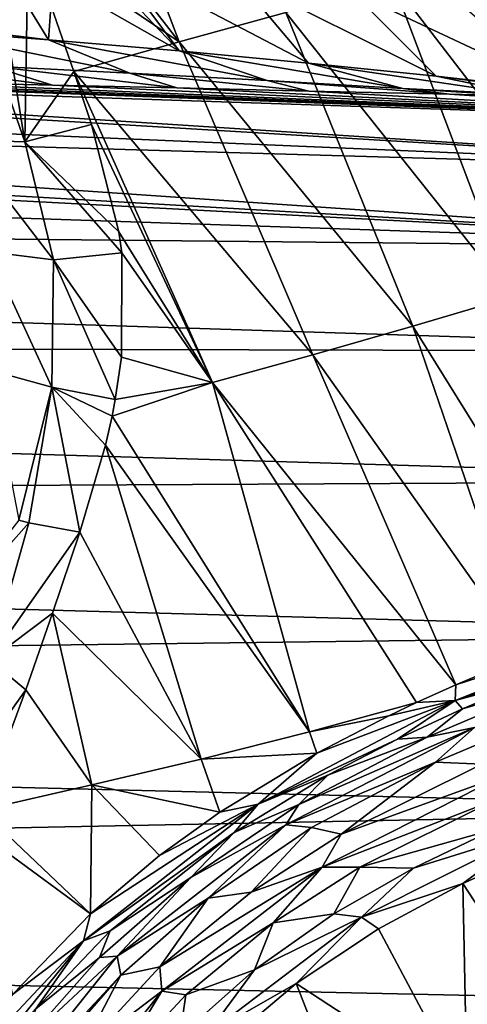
# Model space of a CAD drawing. Header units: millimetres. Extents: x -151 to 151, y -40 to 44.
# Tile 114 of 124: x 139.79 to 143.95, y 11.57 to 20.71. Entities that reach past the tile are written whole.
import ezdxf

# ---------------------------------------------------------------- set-up
doc = ezdxf.new("R2010")
doc.units = ezdxf.units.MM
doc.header["$LTSCALE"] = 45.597872
for name, color, linetype in [('107', 7, 'CONTINUOUS'), ('126', 7, 'CONTINUOUS'), ('148', 7, 'CONTINUOUS'), ('180', 7, 'CONTINUOUS'), ('181', 7, 'CONTINUOUS'), ('192', 7, 'CONTINUOUS'), ('202', 7, 'CONTINUOUS'), ('230', 7, 'CONTINUOUS'), ('27', 7, 'CONTINUOUS'), ('31', 7, 'CONTINUOUS'), ('33', 7, 'CONTINUOUS'), ('67', 7, 'CONTINUOUS'), ('68', 7, 'CONTINUOUS'), ('95', 7, 'CONTINUOUS')]:
    doc.layers.add(name, color=color, linetype=linetype)

msp = doc.modelspace()

# ---------------------------------------------------------------- linework, layer by layer
at = {"layer": '107', "color": 7, "linetype": 'CONTINUOUS', "true_color": 0xa2afbf}
for points in [[(144.8275, 14.5828, 21.4734), (143.5736, 14.0515, 21.6836), (144.015, 14.1402, 21.4757), (144.8275, 14.5828, 21.4734)], [(143.6513, 13.8163, 21.4318), (144.8767, 14.3344, 21.2272), (144.015, 14.1402, 21.4757), (143.6513, 13.8163, 21.4318)], [(142.3829, 13.4254, 21.789), (142.2614, 13.2345, 21.6459), (144.015, 14.1402, 21.4757), (142.3829, 13.4254, 21.789)], [(142.2614, 13.2345, 21.6459), (143.6513, 13.8163, 21.4318), (144.015, 14.1402, 21.4757), (142.2614, 13.2345, 21.6459)], [(143.5736, 14.0515, 21.6836), (142.3829, 13.4254, 21.789), (144.015, 14.1402, 21.4757), (143.5736, 14.0515, 21.6836)], [(142.5003, 13.2095, 21.5355), (143.6513, 13.8163, 21.4318), (142.2614, 13.2345, 21.6459), (142.5003, 13.2095, 21.5355)], [(142.3829, 13.4254, 21.789), (141.382, 12.7477, 21.7848), (142.2614, 13.2345, 21.6459), (142.3829, 13.4254, 21.789)], [(141.382, 12.7477, 21.7848), (140.6962, 12.015, 21.5633), (142.2614, 13.2345, 21.6459), (141.382, 12.7477, 21.7848)], [(140.6962, 12.015, 21.5633), (141.5415, 12.5556, 21.535), (142.2614, 13.2345, 21.6459), (140.6962, 12.015, 21.5633)], [(141.5415, 12.5556, 21.535), (142.5003, 13.2095, 21.5355), (142.2614, 13.2345, 21.6459), (141.5415, 12.5556, 21.535)], [(141.382, 12.7477, 21.7848), (140.5326, 12.0027, 21.6951), (140.6962, 12.015, 21.5633), (141.382, 12.7477, 21.7848)], [(140.7319, 11.838, 21.4545), (141.5415, 12.5556, 21.535), (140.6962, 12.015, 21.5633), (140.7319, 11.838, 21.4545)], [(139.8338, 11.2098, 21.5462), (139.4655, 10.4787, 21.2618), (140.6962, 12.015, 21.5633), (139.8338, 11.2098, 21.5462)], [(139.4655, 10.4787, 21.2618), (140.7319, 11.838, 21.4545), (140.6962, 12.015, 21.5633), (139.4655, 10.4787, 21.2618)], [(140.5326, 12.0027, 21.6951), (139.8338, 11.2098, 21.5462), (140.6962, 12.015, 21.5633), (140.5326, 12.0027, 21.6951)], [(140.0662, 11.073, 21.3183), (140.7319, 11.838, 21.4545), (139.4655, 10.4787, 21.2618), (140.0662, 11.073, 21.3183)]]:
    msp.add_3dface(points, dxfattribs=at)
at = {"layer": '126', "color": 7, "linetype": 'CONTINUOUS', "true_color": 0xa2afbf}
for points in [[(144.0836, 13.799, 21.2901), (142.7769, 13.1477, 21.4344), (144.2772, 13.6935, 21.2248), (144.0836, 13.799, 21.2901)], [(142.6012, 12.8417, 21.4019), (144.2215, 13.475, 21.2637), (144.2772, 13.6935, 21.2248), (142.6012, 12.8417, 21.4019)], [(142.7769, 13.1477, 21.4344), (142.6012, 12.8417, 21.4019), (144.2772, 13.6935, 21.2248), (142.7769, 13.1477, 21.4344)], [(142.9499, 12.8411, 21.4059), (144.2215, 13.475, 21.2637), (142.6012, 12.8417, 21.4019), (142.9499, 12.8411, 21.4059)], [(142.7769, 13.1477, 21.4344), (141.941, 12.6115, 21.4553), (142.6012, 12.8417, 21.4019), (142.7769, 13.1477, 21.4344)], [(141.941, 12.6115, 21.4553), (141.0934, 11.9154, 21.4013), (142.6012, 12.8417, 21.4019), (141.941, 12.6115, 21.4553)], [(141.0934, 11.9154, 21.4013), (141.1114, 11.69, 21.3495), (142.6012, 12.8417, 21.4019), (141.0934, 11.9154, 21.4013)], [(141.1114, 11.69, 21.3495), (142.1449, 12.3243, 21.4302), (142.6012, 12.8417, 21.4019), (141.1114, 11.69, 21.3495)], [(142.1449, 12.3243, 21.4302), (142.9499, 12.8411, 21.4059), (142.6012, 12.8417, 21.4019), (142.1449, 12.3243, 21.4302)], [(141.3336, 11.657, 21.386), (142.1449, 12.3243, 21.4302), (141.1114, 11.69, 21.3495), (141.3336, 11.657, 21.386)], [(141.0934, 11.9154, 21.4013), (140.3534, 11.1146, 21.275), (141.1114, 11.69, 21.3495), (141.0934, 11.9154, 21.4013)], [(139.9445, 10.2268, 21.0931), (140.6264, 10.8906, 21.2753), (141.1114, 11.69, 21.3495), (139.9445, 10.2268, 21.0931)], [(140.3534, 11.1146, 21.275), (139.9445, 10.2268, 21.0931), (141.1114, 11.69, 21.3495), (140.3534, 11.1146, 21.275)], [(140.6264, 10.8906, 21.2753), (141.3336, 11.657, 21.386), (141.1114, 11.69, 21.3495), (140.6264, 10.8906, 21.2753)]]:
    msp.add_3dface(points, dxfattribs=at)
at = {"layer": '148', "color": 7, "linetype": 'CONTINUOUS', "true_color": 0xa2afbf}
for points in [[(139.2758, 23.0821, 29.3335), (138.6746, 22.9221, 29.27), (139.8392, 19.5799, 26.3257), (139.2758, 23.0821, 29.3335)], [(139.869, 21.4596, 27.8646), (139.2758, 23.0821, 29.3335), (139.8392, 19.5799, 26.3257), (139.869, 21.4596, 27.8646)], [(139.8392, 19.5799, 26.3257), (138.6746, 22.9221, 29.27), (139.2489, 19.5998, 26.076), (139.8392, 19.5799, 26.3257)], [(140.2943, 20.2339, 26.7892), (139.869, 21.4596, 27.8646), (139.8392, 19.5799, 26.3257), (140.2943, 20.2339, 26.7892)], [(140.4586, 19.74, 26.3707), (140.2943, 20.2339, 26.7892), (139.8392, 19.5799, 26.3257), (140.4586, 19.74, 26.3707)]]:
    msp.add_3dface(points, dxfattribs=at)
at = {"layer": '180', "color": 7, "linetype": 'CONTINUOUS', "true_color": 0xa2afbf}
for points in [[(140.7134, 18.7444, 25.5838), (140.4586, 19.74, 26.3707), (139.8392, 19.5799, 26.3257), (140.7134, 18.7444, 25.5838)], [(139.8392, 19.5799, 26.3257), (139.2489, 19.5998, 26.076), (140.1046, 18.4842, 25.472), (139.8392, 19.5799, 26.3257)], [(139.2489, 19.5998, 26.076), (139.5079, 18.557, 25.2706), (140.1046, 18.4842, 25.472), (139.2489, 19.5998, 26.076)], [(140.7387, 18.5474, 25.4424), (140.7134, 18.7444, 25.5838), (139.8392, 19.5799, 26.3257), (140.7387, 18.5474, 25.4424)], [(140.7387, 18.5474, 25.4424), (139.8392, 19.5799, 26.3257), (140.1046, 18.4842, 25.472), (140.7387, 18.5474, 25.4424)], [(139.5131, 17.4575, 24.5874), (140.0886, 17.3017, 24.72), (139.5079, 18.557, 25.2706), (139.5131, 17.4575, 24.5874)], [(139.5079, 18.557, 25.2706), (140.0886, 17.3017, 24.72), (140.1046, 18.4842, 25.472), (139.5079, 18.557, 25.2706)], [(140.0886, 17.3017, 24.72), (140.6792, 17.1856, 24.5917), (140.1046, 18.4842, 25.472), (140.0886, 17.3017, 24.72)], [(140.7359, 17.5786, 24.8162), (140.7387, 18.5474, 25.4424), (140.1046, 18.4842, 25.472), (140.7359, 17.5786, 24.8162)], [(140.6792, 17.1856, 24.5917), (140.7359, 17.5786, 24.8162), (140.1046, 18.4842, 25.472), (140.6792, 17.1856, 24.5917)], [(140.0886, 17.3017, 24.72), (139.5131, 17.4575, 24.5874), (139.7843, 16.0659, 24.0766), (140.0886, 17.3017, 24.72)], [(139.8754, 16.0411, 24.0733), (140.0886, 17.3017, 24.72), (139.7843, 16.0659, 24.0766), (139.8754, 16.0411, 24.0733)], [(140.3491, 15.9539, 23.9693), (140.0886, 17.3017, 24.72), (139.8754, 16.0411, 24.0733), (140.3491, 15.9539, 23.9693)], [(140.3491, 15.9539, 23.9693), (140.5877, 16.761, 24.365), (140.0886, 17.3017, 24.72), (140.3491, 15.9539, 23.9693)], [(140.5877, 16.761, 24.365), (140.6496, 17.0326, 24.5082), (140.0886, 17.3017, 24.72), (140.5877, 16.761, 24.365)], [(140.6496, 17.0326, 24.5082), (140.6792, 17.1856, 24.5917), (140.0886, 17.3017, 24.72), (140.6496, 17.0326, 24.5082)]]:
    msp.add_3dface(points, dxfattribs=at)
at = {"layer": '181', "color": 7, "linetype": 'CONTINUOUS', "true_color": 0xa2afbf}
for points in [[(139.8754, 16.0411, 24.0733), (139.7843, 16.0659, 24.0766), (138.9399, 14.9809, 23.4243), (139.8754, 16.0411, 24.0733)], [(139.8754, 16.0411, 24.0733), (138.9399, 14.9809, 23.4243), (139.5148, 14.7653, 23.4853), (139.8754, 16.0411, 24.0733)], [(140.3491, 15.9539, 23.9693), (139.8754, 16.0411, 24.0733), (139.5148, 14.7653, 23.4853), (140.3491, 15.9539, 23.9693)], [(140.0967, 15.2017, 23.6247), (140.3491, 15.9539, 23.9693), (139.5148, 14.7653, 23.4853), (140.0967, 15.2017, 23.6247)], [(139.8483, 14.491, 23.3149), (140.0967, 15.2017, 23.6247), (139.5148, 14.7653, 23.4853), (139.8483, 14.491, 23.3149)], [(139.8483, 14.491, 23.3149), (139.5148, 14.7653, 23.4853), (139.1268, 13.4766, 22.9435), (139.8483, 14.491, 23.3149)], [(139.434, 13.3733, 22.8606), (139.8483, 14.491, 23.3149), (139.1268, 13.4766, 22.9435), (139.434, 13.3733, 22.8606)]]:
    msp.add_3dface(points, dxfattribs=at)
at = {"layer": '192', "color": 7, "linetype": 'CONTINUOUS', "true_color": 0xa2afbf}
msp.add_3dface([(139.7938, 20.9633, 8.2541), (138.963, 20.6607, 6.1456), (139.6326, 20.969, 8.3115), (139.7938, 20.9633, 8.2541)], dxfattribs=at)
at = {"layer": '202', "color": 7, "linetype": 'CONTINUOUS', "true_color": 0xa2afbf}
for points in [[(142.9656, 12.3777, 21.5074), (143.9061, 12.6905, 21.3928), (144.5701, 13.1818, 21.328), (142.9656, 12.3777, 21.5074)], [(143.4476, 12.8322, 21.4462), (142.9656, 12.3777, 21.5074), (144.5701, 13.1818, 21.328), (143.4476, 12.8322, 21.4462)], [(144.2015, 13.196, 21.3547), (143.4476, 12.8322, 21.4462), (144.5701, 13.1818, 21.328), (144.2015, 13.196, 21.3547)], [(143.9061, 12.6905, 21.3928), (144.7039, 13.0502, 21.279), (144.5701, 13.1818, 21.328), (143.9061, 12.6905, 21.3928)], [(143.4476, 12.8322, 21.4462), (142.7088, 12.4085, 21.496), (142.9656, 12.3777, 21.5074), (143.4476, 12.8322, 21.4462)], [(143.1243, 12.271, 21.4641), (143.9061, 12.6905, 21.3928), (142.9656, 12.3777, 21.5074), (143.1243, 12.271, 21.4641)], [(141.5283, 11.2874, 21.482), (142.3575, 11.7621, 21.4849), (142.9656, 12.3777, 21.5074), (141.5283, 11.2874, 21.482)], [(141.9707, 11.8886, 21.4964), (141.5283, 11.2874, 21.482), (142.9656, 12.3777, 21.5074), (141.9707, 11.8886, 21.4964)], [(142.7088, 12.4085, 21.496), (141.9707, 11.8886, 21.4964), (142.9656, 12.3777, 21.5074), (142.7088, 12.4085, 21.496)], [(142.3575, 11.7621, 21.4849), (143.1243, 12.271, 21.4641), (142.9656, 12.3777, 21.5074), (142.3575, 11.7621, 21.4849)], [(141.9707, 11.8886, 21.4964), (141.2791, 11.2727, 21.4404), (141.5283, 11.2874, 21.482), (141.9707, 11.8886, 21.4964)], [(141.6406, 11.1537, 21.4475), (142.3575, 11.7621, 21.4849), (141.5283, 11.2874, 21.482), (141.6406, 11.1537, 21.4475)]]:
    msp.add_3dface(points, dxfattribs=at)
at = {"layer": '230', "color": 7, "linetype": 'CONTINUOUS', "true_color": 0xa2afbf}
for points in [[(145.736, 15.149, 21.643), (143.8405, 14.536, 22.1098), (143.8345, 14.3908, 22.021), (145.736, 15.149, 21.643)], [(145.2127, 14.8441, 21.6226), (145.736, 15.149, 21.643), (143.8345, 14.3908, 22.021), (145.2127, 14.8441, 21.6226)], [(144.4895, 14.8099, 21.999), (143.8405, 14.536, 22.1098), (145.736, 15.149, 21.643), (144.4895, 14.8099, 21.999)], [(144.537, 14.5801, 21.76), (145.2127, 14.8441, 21.6226), (143.8345, 14.3908, 22.021), (144.537, 14.5801, 21.76)], [(143.902, 14.3125, 21.8679), (144.537, 14.5801, 21.76), (143.8345, 14.3908, 22.021), (143.902, 14.3125, 21.8679)], [(143.8405, 14.536, 22.1098), (143.4773, 14.3714, 22.1611), (143.8345, 14.3908, 22.021), (143.8405, 14.536, 22.1098)], [(143.8345, 14.3908, 22.021), (142.5519, 13.9025, 22.2518), (142.0055, 13.4282, 22.1784), (143.8345, 14.3908, 22.021)], [(143.2985, 14.0329, 21.9482), (143.8345, 14.3908, 22.021), (142.0055, 13.4282, 22.1784), (143.2985, 14.0329, 21.9482)], [(143.2203, 14.249, 22.1923), (142.5519, 13.9025, 22.2518), (143.8345, 14.3908, 22.021), (143.2203, 14.249, 22.1923)], [(143.4773, 14.3714, 22.1611), (143.2203, 14.249, 22.1923), (143.8345, 14.3908, 22.021), (143.4773, 14.3714, 22.1611)], [(143.2985, 14.0329, 21.9482), (143.902, 14.3125, 21.8679), (143.8345, 14.3908, 22.021), (143.2985, 14.0329, 21.9482)], [(142.6513, 13.6963, 22.0064), (143.2985, 14.0329, 21.9482), (142.0055, 13.4282, 22.1784), (142.6513, 13.6963, 22.0064)], [(142.5519, 13.9025, 22.2518), (141.6513, 13.3543, 22.2758), (142.0055, 13.4282, 22.1784), (142.5519, 13.9025, 22.2518)], [(141.7843, 13.1651, 22.0313), (142.6513, 13.6963, 22.0064), (142.0055, 13.4282, 22.1784), (141.7843, 13.1651, 22.0313)], [(142.0055, 13.4282, 22.1784), (140.4476, 12.408, 22.1836), (140.3837, 12.1569, 22.0645), (142.0055, 13.4282, 22.1784)], [(141.7843, 13.1651, 22.0313), (142.0055, 13.4282, 22.1784), (140.3837, 12.1569, 22.0645), (141.7843, 13.1651, 22.0313)], [(141.0896, 12.9496, 22.2525), (140.4476, 12.408, 22.1836), (142.0055, 13.4282, 22.1784), (141.0896, 12.9496, 22.2525)], [(141.6513, 13.3543, 22.2758), (141.0896, 12.9496, 22.2525), (142.0055, 13.4282, 22.1784), (141.6513, 13.3543, 22.2758)], [(140.6325, 12.2502, 21.9471), (141.7843, 13.1651, 22.0313), (140.3837, 12.1569, 22.0645), (140.6325, 12.2502, 21.9471)], [(140.4476, 12.408, 22.1836), (139.7236, 11.66, 22.0424), (140.3837, 12.1569, 22.0645), (140.4476, 12.408, 22.1836)], [(139.9419, 11.5261, 21.8154), (140.6325, 12.2502, 21.9471), (140.3837, 12.1569, 22.0645), (139.9419, 11.5261, 21.8154)], [(139.7236, 11.66, 22.0424), (138.9818, 10.6659, 21.8112), (140.3837, 12.1569, 22.0645), (139.7236, 11.66, 22.0424)], [(140.3837, 12.1569, 22.0645), (138.9818, 10.6659, 21.8112), (139.106, 10.5797, 21.7251), (140.3837, 12.1569, 22.0645)], [(139.9419, 11.5261, 21.8154), (140.3837, 12.1569, 22.0645), (139.106, 10.5797, 21.7251), (139.9419, 11.5261, 21.8154)]]:
    msp.add_3dface(points, dxfattribs=at)
at = {"layer": '27', "color": 7, "linetype": 'CONTINUOUS', "true_color": 0xa2afbf}
for points in [[(134.239, 20.2486, -2.4116), (148.1324, 19.735, -2.6078), (133.9018, 20.2114, -2.7931), (134.239, 20.2486, -2.4116)], [(135.5682, 20.2145, -2.3032), (148.1324, 19.735, -2.6078), (134.239, 20.2486, -2.4116), (135.5682, 20.2145, -2.3032)], [(136.9758, 20.1799, -2.1696), (148.1324, 19.735, -2.6078), (135.5682, 20.2145, -2.3032), (136.9758, 20.1799, -2.1696)], [(133.5534, 20.1699, -3.1582), (148.1324, 19.2952, -4.8956), (132.0434, 19.9805, -4.4424), (133.5534, 20.1699, -3.1582)], [(133.9018, 20.2114, -2.7931), (148.1324, 19.2952, -4.8956), (133.5534, 20.1699, -3.1582), (133.9018, 20.2114, -2.7931)], [(148.1324, 19.735, -2.6078), (148.1324, 19.2952, -4.8956), (133.9018, 20.2114, -2.7931), (148.1324, 19.735, -2.6078)], [(138.479, 20.1442, -2.0047), (148.1324, 19.735, -2.6078), (136.9758, 20.1799, -2.1696), (138.479, 20.1442, -2.0047)], [(140.097, 20.1068, -1.8), (148.1324, 19.735, -2.6078), (138.479, 20.1442, -2.0047), (140.097, 20.1068, -1.8)], [(127.068, 19.7028, -6.1561), (148.1324, 18.5909, -7.1169), (104.65, 20.0484, -7.556), (127.068, 19.7028, -6.1561)], [(104.65, 20.0484, -7.556), (148.1324, 18.5909, -7.1169), (104.65, 19.0254, -9.8522), (104.65, 20.0484, -7.556)], [(141.2517, 20.0803, -1.6358), (148.1324, 19.735, -2.6078), (140.097, 20.1068, -1.8), (141.2517, 20.0803, -1.6358)], [(142.4771, 20.0521, -1.4438), (148.1324, 19.735, -2.6078), (141.2517, 20.0803, -1.6358), (142.4771, 20.0521, -1.4438)], [(143.7837, 20.0214, -1.2179), (148.1324, 19.735, -2.6078), (142.4771, 20.0521, -1.4438), (143.7837, 20.0214, -1.2179)], [(132.0434, 19.9805, -4.4424), (148.1324, 19.2952, -4.8956), (130.4199, 19.8089, -5.3747), (132.0434, 19.9805, -4.4424)], [(145.1851, 19.987, -0.9493), (148.1324, 19.735, -2.6078), (143.7837, 20.0214, -1.2179), (145.1851, 19.987, -0.9493)], [(130.4199, 19.8089, -5.3747), (148.1324, 18.5909, -7.1169), (128.8483, 19.7112, -5.9164), (130.4199, 19.8089, -5.3747)], [(148.1324, 19.2952, -4.8956), (148.1324, 18.5909, -7.1169), (130.4199, 19.8089, -5.3747), (148.1324, 19.2952, -4.8956)], [(128.8483, 19.7112, -5.9164), (148.1324, 18.5909, -7.1169), (127.068, 19.7028, -6.1561), (128.8483, 19.7112, -5.9164)], [(148.1324, 18.5909, -7.1169), (148.1324, 17.632, -9.2403), (104.65, 19.0254, -9.8522), (148.1324, 18.5909, -7.1169)], [(104.65, 19.0254, -9.8522), (148.1324, 17.632, -9.2403), (104.65, 17.7404, -12.0128), (104.65, 19.0254, -9.8522)], [(148.1324, 17.632, -9.2403), (148.1324, 16.4316, -11.2372), (104.65, 17.7404, -12.0128), (148.1324, 17.632, -9.2403)], [(104.65, 17.7404, -12.0128), (148.1324, 16.4316, -11.2372), (104.65, 16.2113, -14.008), (104.65, 17.7404, -12.0128)], [(148.1324, 16.4316, -11.2372), (148.1324, 15.006, -13.0802), (104.65, 16.2113, -14.008), (148.1324, 16.4316, -11.2372)], [(104.65, 16.2113, -14.008), (148.1324, 15.006, -13.0802), (104.65, 14.4589, -15.8104), (104.65, 16.2113, -14.008)], [(148.1324, 15.006, -13.0802), (148.1324, 13.3749, -14.744), (104.65, 14.4589, -15.8104), (148.1324, 15.006, -13.0802)], [(104.65, 14.4589, -15.8104), (148.1324, 13.3749, -14.744), (104.65, 12.5076, -17.3952), (104.65, 14.4589, -15.8104)], [(148.1324, 13.3749, -14.744), (148.1324, 11.5604, -16.2058), (104.65, 12.5076, -17.3952), (148.1324, 13.3749, -14.744)], [(104.65, 12.5076, -17.3952), (148.1324, 11.5604, -16.2058), (104.65, 10.384, -18.7404), (104.65, 12.5076, -17.3952)]]:
    msp.add_3dface(points, dxfattribs=at)
at = {"layer": '31', "color": 7, "linetype": 'CONTINUOUS', "true_color": 0xa2afbf}
for points in [[(145.0099, 20.6258, 11.0052), (143.9496, 20.8075, 10.7244), (143.7955, 21.4043, 12.6369), (145.0099, 20.6258, 11.0052)], [(144.7334, 21.273, 13.0639), (145.0099, 20.6258, 11.0052), (143.7955, 21.4043, 12.6369), (144.7334, 21.273, 13.0639)], [(140.5076, 21.2329, 9.7326), (141.2733, 20.4243, 6.2283), (140.1008, 21.0946, 8.9771), (140.5076, 21.2329, 9.7326)], [(140.643, 21.2708, 9.9467), (141.2733, 20.4243, 6.2283), (140.5076, 21.2329, 9.7326), (140.643, 21.2708, 9.9467)], [(142.4741, 20.3116, 6.4615), (141.2733, 20.4243, 6.2283), (140.643, 21.2708, 9.9467), (142.4741, 20.3116, 6.4615)], [(141.786, 21.1295, 10.2096), (142.4741, 20.3116, 6.4615), (140.643, 21.2708, 9.9467), (141.786, 21.1295, 10.2096)], [(143.6593, 20.1899, 6.714), (142.4741, 20.3116, 6.4615), (141.786, 21.1295, 10.2096), (143.6593, 20.1899, 6.714)], [(142.8746, 20.9749, 10.4585), (143.6593, 20.1899, 6.714), (141.786, 21.1295, 10.2096), (142.8746, 20.9749, 10.4585)], [(140.1008, 21.0946, 8.9771), (140.0583, 20.5289, 6.0148), (139.7938, 20.9633, 8.2541), (140.1008, 21.0946, 8.9771)], [(141.2733, 20.4243, 6.2283), (140.0583, 20.5289, 6.0148), (140.1008, 21.0946, 8.9771), (141.2733, 20.4243, 6.2283)], [(139.7938, 20.9633, 8.2541), (140.0583, 20.5289, 6.0148), (138.963, 20.6607, 6.1456), (139.7938, 20.9633, 8.2541)], [(144.8275, 20.0582, 6.985), (143.6593, 20.1899, 6.714), (142.8746, 20.9749, 10.4585), (144.8275, 20.0582, 6.985)], [(143.9496, 20.8075, 10.7244), (144.8275, 20.0582, 6.985), (142.8746, 20.9749, 10.4585), (143.9496, 20.8075, 10.7244)], [(140.0583, 20.5289, 6.0148), (138.8133, 20.6225, 5.785), (138.963, 20.6607, 6.1456), (140.0583, 20.5289, 6.0148)], [(140.8158, 20.2188, 2.217), (139.5271, 20.2839, 2.0234), (138.8133, 20.6225, 5.785), (140.8158, 20.2188, 2.217)], [(140.0583, 20.5289, 6.0148), (140.8158, 20.2188, 2.217), (138.8133, 20.6225, 5.785), (140.0583, 20.5289, 6.0148)], [(142.09, 20.1499, 2.4305), (140.8158, 20.2188, 2.217), (140.0583, 20.5289, 6.0148), (142.09, 20.1499, 2.4305)], [(141.2733, 20.4243, 6.2283), (142.09, 20.1499, 2.4305), (140.0583, 20.5289, 6.0148), (141.2733, 20.4243, 6.2283)], [(143.3484, 20.0766, 2.6638), (142.09, 20.1499, 2.4305), (141.2733, 20.4243, 6.2283), (143.3484, 20.0766, 2.6638)], [(142.4741, 20.3116, 6.4615), (143.3484, 20.0766, 2.6638), (141.2733, 20.4243, 6.2283), (142.4741, 20.3116, 6.4615)], [(140.097, 20.1068, -1.8), (138.479, 20.1442, -2.0047), (138.2251, 20.3458, 1.8495), (140.097, 20.1068, -1.8)], [(139.5271, 20.2839, 2.0234), (140.097, 20.1068, -1.8), (138.2251, 20.3458, 1.8495), (139.5271, 20.2839, 2.0234)], [(144.5894, 19.9981, 2.9172), (143.3484, 20.0766, 2.6638), (142.4741, 20.3116, 6.4615), (144.5894, 19.9981, 2.9172)], [(143.6593, 20.1899, 6.714), (144.5894, 19.9981, 2.9172), (142.4741, 20.3116, 6.4615), (143.6593, 20.1899, 6.714)], [(141.2517, 20.0803, -1.6358), (140.097, 20.1068, -1.8), (139.5271, 20.2839, 2.0234), (141.2517, 20.0803, -1.6358)], [(140.8158, 20.2188, 2.217), (141.2517, 20.0803, -1.6358), (139.5271, 20.2839, 2.0234), (140.8158, 20.2188, 2.217)], [(142.4771, 20.0521, -1.4438), (141.2517, 20.0803, -1.6358), (140.8158, 20.2188, 2.217), (142.4771, 20.0521, -1.4438)], [(142.09, 20.1499, 2.4305), (142.4771, 20.0521, -1.4438), (140.8158, 20.2188, 2.217), (142.09, 20.1499, 2.4305)], [(143.7837, 20.0214, -1.2179), (142.4771, 20.0521, -1.4438), (142.09, 20.1499, 2.4305), (143.7837, 20.0214, -1.2179)], [(143.3484, 20.0766, 2.6638), (143.7837, 20.0214, -1.2179), (142.09, 20.1499, 2.4305), (143.3484, 20.0766, 2.6638)], [(145.8113, 19.9136, 3.1905), (144.5894, 19.9981, 2.9172), (143.6593, 20.1899, 6.714), (145.8113, 19.9136, 3.1905)], [(144.8275, 20.0582, 6.985), (145.8113, 19.9136, 3.1905), (143.6593, 20.1899, 6.714), (144.8275, 20.0582, 6.985)], [(145.1851, 19.987, -0.9493), (143.7837, 20.0214, -1.2179), (143.3484, 20.0766, 2.6638), (145.1851, 19.987, -0.9493)], [(144.5894, 19.9981, 2.9172), (145.1851, 19.987, -0.9493), (143.3484, 20.0766, 2.6638), (144.5894, 19.9981, 2.9172)]]:
    msp.add_3dface(points, dxfattribs=at)
at = {"layer": '33', "color": 7, "linetype": 'CONTINUOUS', "true_color": 0xa2afbf}
for points in [[(140.2073, 23.3115, 29.1377), (139.2758, 23.0821, 29.3335), (141.2708, 20.5094, 26.5844), (140.2073, 23.3115, 29.1377)], [(140.2073, 23.3115, 29.1377), (141.2708, 20.5094, 26.5844), (142.263, 20.781, 26.3373), (140.2073, 23.3115, 29.1377)], [(141.2708, 20.5094, 26.5844), (139.2758, 23.0821, 29.3335), (139.869, 21.4596, 27.8646), (141.2708, 20.5094, 26.5844)], [(140.2943, 20.2339, 26.7892), (141.2708, 20.5094, 26.5844), (139.869, 21.4596, 27.8646), (140.2943, 20.2339, 26.7892)], [(143.2598, 21.0593, 26.0579), (145.2862, 18.421, 23.3903), (144.2658, 21.3428, 25.7414), (143.2598, 21.0593, 26.0579)], [(142.263, 20.781, 26.3373), (144.3655, 18.1415, 23.6688), (143.2598, 21.0593, 26.0579), (142.263, 20.781, 26.3373)], [(144.3655, 18.1415, 23.6688), (145.2862, 18.421, 23.3903), (143.2598, 21.0593, 26.0579), (144.3655, 18.1415, 23.6688)], [(141.2708, 20.5094, 26.5844), (143.4419, 17.8682, 23.9218), (142.263, 20.781, 26.3373), (141.2708, 20.5094, 26.5844)], [(143.4419, 17.8682, 23.9218), (144.3655, 18.1415, 23.6688), (142.263, 20.781, 26.3373), (143.4419, 17.8682, 23.9218)], [(140.2943, 20.2339, 26.7892), (142.5139, 17.6022, 24.1515), (141.2708, 20.5094, 26.5844), (140.2943, 20.2339, 26.7892)], [(142.5139, 17.6022, 24.1515), (143.4419, 17.8682, 23.9218), (141.2708, 20.5094, 26.5844), (142.5139, 17.6022, 24.1515)], [(141.5829, 17.3457, 24.3602), (142.5139, 17.6022, 24.1515), (140.2943, 20.2339, 26.7892), (141.5829, 17.3457, 24.3602)], [(140.4586, 19.74, 26.3707), (141.5829, 17.3457, 24.3602), (140.2943, 20.2339, 26.7892), (140.4586, 19.74, 26.3707)], [(140.7134, 18.7444, 25.5838), (141.5829, 17.3457, 24.3602), (140.4586, 19.74, 26.3707), (140.7134, 18.7444, 25.5838)], [(140.7387, 18.5474, 25.4424), (141.5829, 17.3457, 24.3602), (140.7134, 18.7444, 25.5838), (140.7387, 18.5474, 25.4424)], [(140.7359, 17.5786, 24.8162), (141.5829, 17.3457, 24.3602), (140.7387, 18.5474, 25.4424), (140.7359, 17.5786, 24.8162)], [(143.4419, 17.8682, 23.9218), (145.1762, 15.0792, 21.8583), (144.3655, 18.1415, 23.6688), (143.4419, 17.8682, 23.9218)], [(142.5139, 17.6022, 24.1515), (144.4895, 14.8099, 21.999), (143.4419, 17.8682, 23.9218), (142.5139, 17.6022, 24.1515)], [(144.4895, 14.8099, 21.999), (145.1762, 15.0792, 21.8583), (143.4419, 17.8682, 23.9218), (144.4895, 14.8099, 21.999)], [(140.6792, 17.1856, 24.5917), (141.5829, 17.3457, 24.3602), (140.7359, 17.5786, 24.8162), (140.6792, 17.1856, 24.5917)], [(141.5829, 17.3457, 24.3602), (143.8405, 14.536, 22.1098), (142.5139, 17.6022, 24.1515), (141.5829, 17.3457, 24.3602)], [(143.8405, 14.536, 22.1098), (144.4895, 14.8099, 21.999), (142.5139, 17.6022, 24.1515), (143.8405, 14.536, 22.1098)], [(140.6496, 17.0326, 24.5082), (142.4835, 14.1008, 22.3586), (141.5829, 17.3457, 24.3602), (140.6496, 17.0326, 24.5082)], [(140.6496, 17.0326, 24.5082), (141.5829, 17.3457, 24.3602), (140.6792, 17.1856, 24.5917), (140.6496, 17.0326, 24.5082)], [(143.4773, 14.3714, 22.1611), (143.8405, 14.536, 22.1098), (141.5829, 17.3457, 24.3602), (143.4773, 14.3714, 22.1611)], [(142.4835, 14.1008, 22.3586), (143.4773, 14.3714, 22.1611), (141.5829, 17.3457, 24.3602), (142.4835, 14.1008, 22.3586)], [(140.5877, 16.761, 24.365), (142.4835, 14.1008, 22.3586), (140.6496, 17.0326, 24.5082), (140.5877, 16.761, 24.365)], [(140.3491, 15.9539, 23.9693), (141.4765, 13.8459, 22.5418), (140.5877, 16.761, 24.365), (140.3491, 15.9539, 23.9693)], [(141.4765, 13.8459, 22.5418), (142.4835, 14.1008, 22.3586), (140.5877, 16.761, 24.365), (141.4765, 13.8459, 22.5418)], [(140.0967, 15.2017, 23.6247), (141.4765, 13.8459, 22.5418), (140.3491, 15.9539, 23.9693), (140.0967, 15.2017, 23.6247)], [(139.8483, 14.491, 23.3149), (140.4608, 13.6068, 22.7102), (140.0967, 15.2017, 23.6247), (139.8483, 14.491, 23.3149)], [(140.4608, 13.6068, 22.7102), (141.4765, 13.8459, 22.5418), (140.0967, 15.2017, 23.6247), (140.4608, 13.6068, 22.7102)], [(139.434, 13.3733, 22.8606), (140.4608, 13.6068, 22.7102), (139.8483, 14.491, 23.3149), (139.434, 13.3733, 22.8606)], [(143.4773, 14.3714, 22.1611), (142.4835, 14.1008, 22.3586), (143.2203, 14.249, 22.1923), (143.4773, 14.3714, 22.1611)], [(143.2203, 14.249, 22.1923), (142.4835, 14.1008, 22.3586), (142.5519, 13.9025, 22.2518), (143.2203, 14.249, 22.1923)], [(142.4835, 14.1008, 22.3586), (141.4765, 13.8459, 22.5418), (142.5519, 13.9025, 22.2518), (142.4835, 14.1008, 22.3586)], [(142.5519, 13.9025, 22.2518), (141.4765, 13.8459, 22.5418), (141.6513, 13.3543, 22.2758), (142.5519, 13.9025, 22.2518)], [(141.4765, 13.8459, 22.5418), (140.4608, 13.6068, 22.7102), (141.6513, 13.3543, 22.2758), (141.4765, 13.8459, 22.5418)], [(140.4608, 13.6068, 22.7102), (139.434, 13.3733, 22.8606), (140.4476, 12.408, 22.1836), (140.4608, 13.6068, 22.7102)], [(141.0896, 12.9496, 22.2525), (140.4608, 13.6068, 22.7102), (140.4476, 12.408, 22.1836), (141.0896, 12.9496, 22.2525)], [(141.6513, 13.3543, 22.2758), (140.4608, 13.6068, 22.7102), (141.0896, 12.9496, 22.2525), (141.6513, 13.3543, 22.2758)], [(139.434, 13.3733, 22.8606), (139.368, 13.2016, 22.7943), (140.4476, 12.408, 22.1836), (139.434, 13.3733, 22.8606)], [(140.4476, 12.408, 22.1836), (139.368, 13.2016, 22.7943), (139.7236, 11.66, 22.0424), (140.4476, 12.408, 22.1836)], [(143.9061, 12.6905, 21.3928), (145.0071, 11.0061, 20.6283), (144.7039, 13.0502, 21.279), (143.9061, 12.6905, 21.3928)], [(143.1243, 12.271, 21.4641), (143.9458, 10.7253, 20.8102), (143.9061, 12.6905, 21.3928), (143.1243, 12.271, 21.4641)], [(143.9458, 10.7253, 20.8102), (145.0071, 11.0061, 20.6283), (143.9061, 12.6905, 21.3928), (143.9458, 10.7253, 20.8102)], [(142.3575, 11.7621, 21.4849), (143.9458, 10.7253, 20.8102), (143.1243, 12.271, 21.4641), (142.3575, 11.7621, 21.4849)], [(141.6406, 11.1537, 21.4475), (142.8698, 10.4594, 20.9777), (142.3575, 11.7621, 21.4849), (141.6406, 11.1537, 21.4475)], [(142.8698, 10.4594, 20.9777), (143.9458, 10.7253, 20.8102), (142.3575, 11.7621, 21.4849), (142.8698, 10.4594, 20.9777)]]:
    msp.add_3dface(points, dxfattribs=at)
at = {"layer": '67', "color": 7, "linetype": 'CONTINUOUS', "true_color": 0xa2afbf}
for points in [[(142.9499, 12.8411, 21.4059), (144.2015, 13.196, 21.3547), (144.2215, 13.475, 21.2637), (142.9499, 12.8411, 21.4059)], [(143.4476, 12.8322, 21.4462), (144.2015, 13.196, 21.3547), (142.9499, 12.8411, 21.4059), (143.4476, 12.8322, 21.4462)], [(142.1449, 12.3243, 21.4302), (142.7088, 12.4085, 21.496), (142.9499, 12.8411, 21.4059), (142.1449, 12.3243, 21.4302)], [(142.7088, 12.4085, 21.496), (143.4476, 12.8322, 21.4462), (142.9499, 12.8411, 21.4059), (142.7088, 12.4085, 21.496)], [(141.9707, 11.8886, 21.4964), (142.7088, 12.4085, 21.496), (142.1449, 12.3243, 21.4302), (141.9707, 11.8886, 21.4964)], [(141.3336, 11.657, 21.386), (141.9707, 11.8886, 21.4964), (142.1449, 12.3243, 21.4302), (141.3336, 11.657, 21.386)], [(141.2791, 11.2727, 21.4404), (141.9707, 11.8886, 21.4964), (141.3336, 11.657, 21.386), (141.2791, 11.2727, 21.4404)], [(140.6264, 10.8906, 21.2753), (141.2791, 11.2727, 21.4404), (141.3336, 11.657, 21.386), (140.6264, 10.8906, 21.2753)]]:
    msp.add_3dface(points, dxfattribs=at)
at = {"layer": '68', "color": 7, "linetype": 'CONTINUOUS', "true_color": 0xa2afbf}
for points in [[(143.5736, 14.0515, 21.6836), (144.8275, 14.5828, 21.4734), (143.902, 14.3125, 21.8679), (143.5736, 14.0515, 21.6836)], [(143.902, 14.3125, 21.8679), (144.8275, 14.5828, 21.4734), (144.537, 14.5801, 21.76), (143.902, 14.3125, 21.8679)], [(143.2985, 14.0329, 21.9482), (143.5736, 14.0515, 21.6836), (143.902, 14.3125, 21.8679), (143.2985, 14.0329, 21.9482)], [(142.3829, 13.4254, 21.789), (143.5736, 14.0515, 21.6836), (142.6513, 13.6963, 22.0064), (142.3829, 13.4254, 21.789)], [(142.6513, 13.6963, 22.0064), (143.5736, 14.0515, 21.6836), (143.2985, 14.0329, 21.9482), (142.6513, 13.6963, 22.0064)], [(141.7843, 13.1651, 22.0313), (142.3829, 13.4254, 21.789), (142.6513, 13.6963, 22.0064), (141.7843, 13.1651, 22.0313)], [(141.382, 12.7477, 21.7848), (142.3829, 13.4254, 21.789), (141.7843, 13.1651, 22.0313), (141.382, 12.7477, 21.7848)], [(140.6325, 12.2502, 21.9471), (141.382, 12.7477, 21.7848), (141.7843, 13.1651, 22.0313), (140.6325, 12.2502, 21.9471)], [(140.5326, 12.0027, 21.6951), (141.382, 12.7477, 21.7848), (140.6325, 12.2502, 21.9471), (140.5326, 12.0027, 21.6951)], [(139.9419, 11.5261, 21.8154), (140.5326, 12.0027, 21.6951), (140.6325, 12.2502, 21.9471), (139.9419, 11.5261, 21.8154)], [(139.8338, 11.2098, 21.5462), (140.5326, 12.0027, 21.6951), (139.9419, 11.5261, 21.8154), (139.8338, 11.2098, 21.5462)]]:
    msp.add_3dface(points, dxfattribs=at)
at = {"layer": '95', "color": 7, "linetype": 'CONTINUOUS', "true_color": 0xa2afbf}
for points in [[(144.8767, 14.3344, 21.2272), (143.6513, 13.8163, 21.4318), (144.0836, 13.799, 21.2901), (144.8767, 14.3344, 21.2272)], [(143.6513, 13.8163, 21.4318), (142.5003, 13.2095, 21.5355), (142.7769, 13.1477, 21.4344), (143.6513, 13.8163, 21.4318)], [(144.0836, 13.799, 21.2901), (143.6513, 13.8163, 21.4318), (142.7769, 13.1477, 21.4344), (144.0836, 13.799, 21.2901)], [(142.5003, 13.2095, 21.5355), (141.5415, 12.5556, 21.535), (141.941, 12.6115, 21.4553), (142.5003, 13.2095, 21.5355)], [(142.7769, 13.1477, 21.4344), (142.5003, 13.2095, 21.5355), (141.941, 12.6115, 21.4553), (142.7769, 13.1477, 21.4344)], [(141.5415, 12.5556, 21.535), (140.7319, 11.838, 21.4545), (141.0934, 11.9154, 21.4013), (141.5415, 12.5556, 21.535)], [(141.941, 12.6115, 21.4553), (141.5415, 12.5556, 21.535), (141.0934, 11.9154, 21.4013), (141.941, 12.6115, 21.4553)], [(141.0934, 11.9154, 21.4013), (140.7319, 11.838, 21.4545), (140.3534, 11.1146, 21.275), (141.0934, 11.9154, 21.4013)], [(140.7319, 11.838, 21.4545), (140.0662, 11.073, 21.3183), (140.3534, 11.1146, 21.275), (140.7319, 11.838, 21.4545)]]:
    msp.add_3dface(points, dxfattribs=at)

doc.saveas('drawing.dxf')
